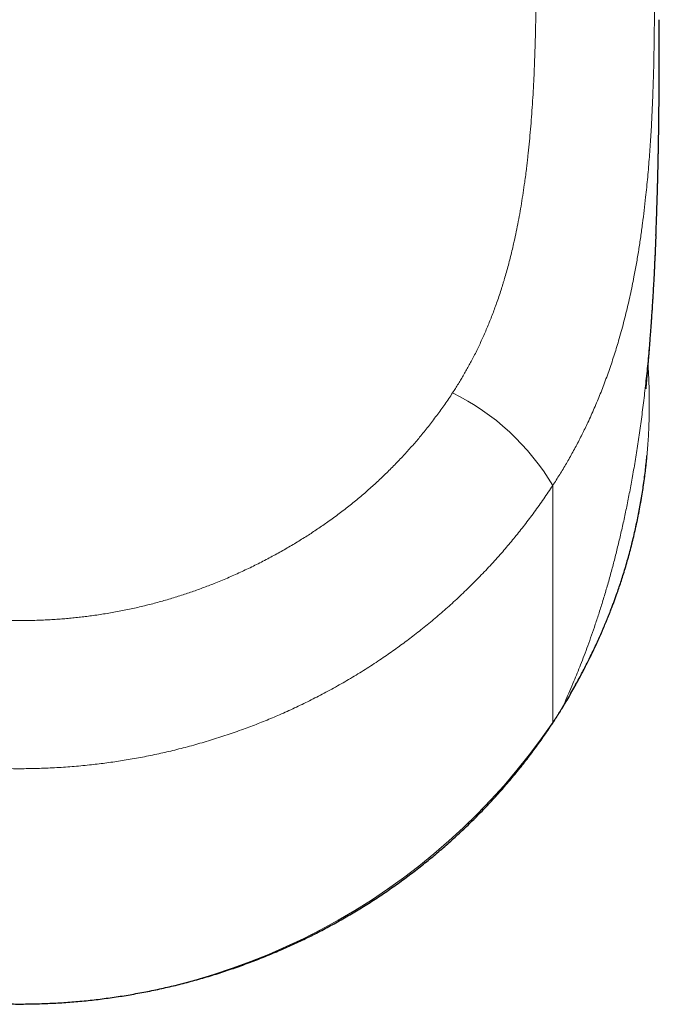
# Model space of a CAD drawing. Header units: millimetres. Extents: x 8 to 601, y 12 to 507.
# Tile 10 of 152: x 314 to 329, y 115 to 138. Entities that reach past the tile are written whole.
import ezdxf

# ---------------------------------------------------------------- set-up
doc = ezdxf.new("R2010")
doc.units = ezdxf.units.MM

msp = doc.modelspace()

# ---------------------------------------------------------------- linework, layer by layer
at = {"color": 8, "linetype": 'Continuous', "lineweight": 0}
msp.add_line((326.689, 121.496), (326.689, 127.145), dxfattribs=at)
at = {"color": 7, "linetype": 'Continuous', "lineweight": 30, "flags": 128}
msp.add_lwpolyline([(328.911, 129.444), (328.911, 129.444), (328.911, 129.445), (328.911, 129.445), (328.911, 129.446), (328.911, 129.448), (328.911, 129.45), (328.911, 129.453), (328.912, 129.456), (328.912, 129.459), (328.912, 129.463), (328.912, 129.466), (328.913, 129.47), (328.913, 129.474), (328.913, 129.478), (328.914, 129.483), (328.914, 129.487), (328.914, 129.492), (328.915, 129.499), (328.915, 129.505), (328.916, 129.511), (328.916, 129.516), (328.917, 129.521), (328.917, 129.527), (328.918, 129.533), (328.918, 129.541), (328.919, 129.552), (328.92, 129.562), (328.921, 129.572), (328.922, 129.58), (328.922, 129.588), (328.923, 129.595), (328.924, 129.605), (328.925, 129.618), (328.926, 129.629), (328.927, 129.64), (328.928, 129.651), (328.929, 129.663), (328.93, 129.677), (328.931, 129.692), (328.933, 129.707), (328.934, 129.724), (328.936, 129.743), (328.937, 129.758), (328.938, 129.773), (328.94, 129.791), (328.942, 129.81), (328.943, 129.826), (328.945, 129.845), (328.947, 129.867), (328.948, 129.885), (328.95, 129.902), (328.952, 129.927), (328.953, 129.947), (328.955, 129.965), (328.958, 129.994), (328.959, 130.015), (328.961, 130.039), (328.964, 130.066), (328.966, 130.09), (328.968, 130.122), (328.971, 130.147), (328.973, 130.178), (328.976, 130.205), (328.978, 130.237), (328.981, 130.266), (328.983, 130.299), (328.986, 130.329), (328.989, 130.369), (328.991, 130.399), (328.995, 130.438), (328.997, 130.47), (329, 130.511), (329.003, 130.546), (329.006, 130.582), (329.009, 130.627), (329.012, 130.664), (329.016, 130.712), (329.019, 130.749), (329.022, 130.799), (329.025, 130.829), (329.027, 130.864), (329.029, 130.894), (329.032, 130.929), (329.035, 130.965), (329.037, 131.003), (329.039, 131.031), (329.041, 131.057), (329.043, 131.091), (329.045, 131.116), (329.048, 131.154), (329.05, 131.186), (329.052, 131.219), (329.054, 131.248), (329.056, 131.279), (329.058, 131.313), (329.06, 131.338), (329.061, 131.362), (329.063, 131.388), (329.065, 131.419), (329.067, 131.454), (329.07, 131.491), (329.072, 131.524), (329.073, 131.553), (329.075, 131.577), (329.076, 131.601), (329.078, 131.625), (329.081, 131.682), (329.085, 131.739), (329.086, 131.765), (329.088, 131.791), (329.089, 131.819), (329.091, 131.853), (329.093, 131.893), (329.096, 131.935), (329.098, 131.973), (329.1, 132.007), (329.104, 132.088), (329.108, 132.166), (329.113, 132.261), (329.118, 132.354), (329.122, 132.451), (329.126, 132.536), (329.13, 132.626), (329.132, 132.658), (329.133, 132.692), (329.135, 132.729), (329.137, 132.769), (329.138, 132.809), (329.14, 132.843), (329.141, 132.871), (329.142, 132.894), (329.143, 132.916), (329.144, 132.937), (329.145, 132.958), (329.146, 132.994), (329.148, 133.034), (329.149, 133.074), (329.149, 133.075), (329.149, 133.076), (329.149, 133.077), (329.149, 133.078), (329.149, 133.079), (329.149, 133.08), (329.149, 133.081), (329.149, 133.081), (329.149, 133.082), (329.149, 133.083), (329.149, 133.084), (329.15, 133.084), (329.15, 133.085), (329.15, 133.085), (329.15, 133.086), (329.15, 133.086), (329.15, 133.087), (329.15, 133.087), (329.15, 133.088), (329.15, 133.088), (329.15, 133.089), (329.15, 133.089), (329.15, 133.089), (329.15, 133.09), (329.15, 133.09), (329.15, 133.09), (329.15, 133.091), (329.15, 133.091), (329.15, 133.092), (329.15, 133.092), (329.15, 133.092), (329.15, 133.092), (329.15, 133.093), (329.15, 133.093), (329.15, 133.093), (329.15, 133.094), (329.15, 133.094), (329.15, 133.094), (329.15, 133.094), (329.15, 133.094), (329.15, 133.095), (329.15, 133.095), (329.15, 133.095), (329.15, 133.095), (329.15, 133.095), (329.15, 133.095), (329.15, 133.096), (329.15, 133.096), (329.15, 133.096), (329.15, 133.096), (329.15, 133.096), (329.15, 133.096), (329.15, 133.097), (329.15, 133.097), (329.15, 133.097), (329.15, 133.097), (329.15, 133.097), (329.15, 133.097), (329.15, 133.097), (329.15, 133.097), (329.15, 133.097), (329.15, 133.098), (329.15, 133.098), (329.15, 133.098), (329.15, 133.098), (329.15, 133.098), (329.15, 133.098), (329.15, 133.098), (329.15, 133.098), (329.15, 133.098), (329.15, 133.098), (329.15, 133.098), (329.15, 133.098), (329.15, 133.098), (329.15, 133.098), (329.15, 133.098), (329.15, 133.098)], dxfattribs=at)
at = {"color": 8, "linetype": 'Continuous', "lineweight": 0, "flags": 128}
msp.add_lwpolyline([(326.689, 121.496), (326.687, 121.487), (326.684, 121.479)], dxfattribs=at)
at = {"color": 8, "linetype": 'Continuous', "lineweight": 0}
for centre, radius, start, end in [((321.788, 124.243), 5.696, 30.6387, 63.7723), ((314, 130.142), 15.354, 214.2694, 325.7306)]:
    msp.add_arc(centre, radius, start, end, dxfattribs=at)
for points, knots in [([(324.305, 129.352), (324.328, 129.388), (324.375, 129.459), (324.443, 129.568), (324.51, 129.678), (324.576, 129.789), (324.64, 129.902), (324.703, 130.016), (324.767, 130.135), (324.831, 130.26), (324.895, 130.39), (324.958, 130.521), (325.02, 130.655), (325.079, 130.79), (325.137, 130.926), (325.194, 131.065), (325.249, 131.205), (325.302, 131.346), (325.355, 131.494), (325.409, 131.649), (325.448, 131.768), (325.473, 131.846), (325.484, 131.883), (325.496, 131.92), (325.507, 131.956), (325.518, 131.993), (325.53, 132.03), (325.553, 132.109), (325.588, 132.23), (325.633, 132.394), (325.676, 132.562), (325.718, 132.732), (325.763, 132.924), (325.81, 133.137), (325.857, 133.374), (325.903, 133.616), (325.945, 133.863), (325.985, 134.115), (326.018, 134.342), (326.045, 134.543), (326.061, 134.67), (326.071, 134.752), (326.075, 134.786), (326.079, 134.821), (326.083, 134.856), (326.087, 134.891), (326.091, 134.926), (326.095, 134.961), (326.108, 135.076), (326.128, 135.275), (326.154, 135.56), (326.178, 135.853), (326.2, 136.154), (326.22, 136.464), (326.236, 136.768), (326.25, 137.067), (326.261, 137.359), (326.268, 137.583), (326.273, 137.736), (326.275, 137.817), (326.277, 137.898), (326.279, 137.973), (326.281, 138.063), (326.283, 138.169), (326.285, 138.32), (326.288, 138.496), (326.291, 138.7), (326.293, 138.911), (326.294, 139.129), (326.295, 139.31), (326.296, 139.424), (326.296, 139.466), (326.296, 139.475), (326.296, 139.479), (326.296, 139.491), (326.296, 139.513), (326.296, 139.55), (326.296, 139.597), (326.296, 139.653), (326.296, 139.717), (326.296, 139.792), (326.296, 139.876), (326.296, 139.969), (326.296, 140.072), (326.296, 140.18), (326.296, 140.294), (326.296, 140.414), (326.296, 140.541), (326.296, 140.676), (326.296, 140.819), (326.296, 140.916), (326.296, 140.967)], [0, 0, 0, 0, 0.010642, 0.021323, 0.032044, 0.042807, 0.053616, 0.06447, 0.075374, 0.087427, 0.099543, 0.111726, 0.123979, 0.136302, 0.148701, 0.161175, 0.173729, 0.186363, 0.199082, 0.213171, 0.227367, 0.230568, 0.233776, 0.236989, 0.240207, 0.243431, 0.246661, 0.249897, 0.263956, 0.278219, 0.29269, 0.30737, 0.322262, 0.342087, 0.362284, 0.382856, 0.403808, 0.425143, 0.446866, 0.461416, 0.476138, 0.47905, 0.481969, 0.484894, 0.487826, 0.490765, 0.49371, 0.496662, 0.49962, 0.522892, 0.546829, 0.571433, 0.596707, 0.622653, 0.649273, 0.673257, 0.697766, 0.7228, 0.729497, 0.736231, 0.743001, 0.749788, 0.75506, 0.765654, 0.776566, 0.79291, 0.809917, 0.827589, 0.845925, 0.864648, 0.87309, 0.874763, 0.875091, 0.87539, 0.875718, 0.877985, 0.881087, 0.885026, 0.889665, 0.895098, 0.901323, 0.90834, 0.916151, 0.924754, 0.93415, 0.94346, 0.953436, 0.964077, 0.975386, 0.98736, 1, 1, 1, 1]), ([(329.111, 140.258), (329.111, 139.886), (329.112, 139.135), (329.11, 137.997), (329.094, 137.077), (329.07, 136.382), (329.05, 135.915), (329.023, 135.445), (328.99, 134.97), (328.95, 134.491), (328.908, 134.067), (328.866, 133.698), (328.827, 133.386), (328.784, 133.071), (328.736, 132.754), (328.682, 132.435), (328.63, 132.15), (328.58, 131.899), (328.534, 131.682), (328.485, 131.464), (328.433, 131.246), (328.378, 131.028), (328.319, 130.81), (328.26, 130.603), (328.202, 130.409), (328.145, 130.228), (328.085, 130.046), (328.022, 129.864), (327.957, 129.682), (327.89, 129.504), (327.822, 129.329), (327.752, 129.158), (327.679, 128.988), (327.604, 128.817), (327.53, 128.656), (327.458, 128.505), (327.389, 128.364), (327.317, 128.223), (327.243, 128.082), (327.167, 127.942), (327.09, 127.804), (327.013, 127.669), (326.935, 127.538), (326.855, 127.406), (326.773, 127.275), (326.717, 127.189), (326.689, 127.145)], [0, 0, 0, 0, 0.08263, 0.166683, 0.252367, 0.286527, 0.320992, 0.355781, 0.390913, 0.42641, 0.462295, 0.485369, 0.508654, 0.532143, 0.555827, 0.5797, 0.603756, 0.620058, 0.636441, 0.652904, 0.669447, 0.686071, 0.702775, 0.719561, 0.733583, 0.747662, 0.761802, 0.776002, 0.790266, 0.804593, 0.818163, 0.831794, 0.845489, 0.859248, 0.873075, 0.884651, 0.896277, 0.907956, 0.919688, 0.931476, 0.943321, 0.954544, 0.965821, 0.977155, 0.988547, 1, 1, 1, 1]), ([(329.15, 133.104), (329.15, 133.088), (329.143, 132.892), (329.126, 132.521), (329.099, 131.994), (329.068, 131.477), (329.032, 130.971), (328.992, 130.477), (328.947, 129.993), (328.897, 129.521), (328.844, 129.063), (328.786, 128.62), (328.724, 128.19), (328.659, 127.772), (328.592, 127.376), (328.522, 127.001), (328.452, 126.646), (328.379, 126.302), (328.304, 125.968), (328.226, 125.645), (328.147, 125.333), (328.064, 125.023), (327.977, 124.715), (327.887, 124.41), (327.796, 124.12), (327.705, 123.844), (327.615, 123.581), (327.527, 123.334), (327.44, 123.1), (327.356, 122.882), (327.274, 122.677), (327.189, 122.47), (327.099, 122.26), (327.006, 122.048), (326.945, 121.913), (326.915, 121.848)], [0, 0, 0, 0, 0.003915, 0.049121, 0.093662, 0.137512, 0.180646, 0.223037, 0.264661, 0.305491, 0.345502, 0.383977, 0.421615, 0.458389, 0.494274, 0.526677, 0.558278, 0.589058, 0.618999, 0.648084, 0.676293, 0.703608, 0.732599, 0.760459, 0.787162, 0.812678, 0.836976, 0.860027, 0.881803, 0.902306, 0.92154, 0.93951, 0.961241, 0.981273, 1, 1, 1, 1]), ([(326.915, 121.848), (326.952, 121.909), (327.025, 122.03), (327.132, 122.214), (327.237, 122.399), (327.339, 122.585), (327.437, 122.772), (327.532, 122.959), (327.624, 123.146), (327.713, 123.335), (327.799, 123.526), (327.884, 123.719), (327.966, 123.915), (328.045, 124.112), (328.121, 124.31), (328.193, 124.509), (328.263, 124.709), (328.33, 124.91), (328.393, 125.111), (328.453, 125.314), (328.51, 125.517), (328.564, 125.721), (328.615, 125.925), (328.662, 126.128), (328.705, 126.33), (328.746, 126.533), (328.784, 126.738), (328.818, 126.945), (328.85, 127.154), (328.879, 127.363), (328.904, 127.572), (328.926, 127.782), (328.945, 127.992), (328.96, 128.203), (328.972, 128.413), (328.981, 128.623), (328.987, 128.834), (328.989, 129.044), (328.988, 129.254), (328.984, 129.462), (328.976, 129.668), (328.968, 129.845), (328.96, 129.954), (328.958, 129.993)], [0, 0, 0, 0, 0.024743, 0.049486, 0.074231, 0.098977, 0.123723, 0.148027, 0.172332, 0.196636, 0.220941, 0.245742, 0.270543, 0.295344, 0.320145, 0.344947, 0.369749, 0.394552, 0.419302, 0.444053, 0.468806, 0.493559, 0.518314, 0.542627, 0.566941, 0.591256, 0.615571, 0.640383, 0.665195, 0.690008, 0.714821, 0.739634, 0.764447, 0.789261, 0.81402, 0.83878, 0.863541, 0.888303, 0.913065, 0.937387, 0.961709, 0.986032, 1, 1, 1, 1]), ([(303.695, 129.352), (303.724, 129.308), (303.782, 129.221), (303.871, 129.092), (303.961, 128.964), (304.053, 128.838), (304.147, 128.713), (304.24, 128.592), (304.333, 128.474), (304.425, 128.36), (304.519, 128.248), (304.614, 128.137), (304.714, 128.022), (304.82, 127.905), (304.931, 127.786), (305.044, 127.668), (305.158, 127.552), (305.274, 127.437), (305.392, 127.324), (305.511, 127.212), (305.631, 127.104), (305.749, 126.999), (305.868, 126.897), (305.988, 126.797), (306.109, 126.699), (306.232, 126.601), (306.354, 126.507), (306.475, 126.417), (306.595, 126.329), (306.717, 126.242), (306.839, 126.157), (306.969, 126.07), (307.104, 125.981), (307.246, 125.89), (307.39, 125.801), (307.535, 125.714), (307.682, 125.628), (307.831, 125.544), (307.981, 125.461), (308.14, 125.377), (308.307, 125.291), (308.482, 125.204), (308.657, 125.12), (308.833, 125.039), (309.009, 124.961), (309.184, 124.886), (309.359, 124.815), (309.534, 124.747), (309.704, 124.683), (309.868, 124.624), (310.026, 124.57), (310.185, 124.518), (310.344, 124.468), (310.504, 124.421), (310.664, 124.375), (310.824, 124.332), (310.983, 124.292), (311.139, 124.254), (311.293, 124.219), (311.448, 124.186), (311.603, 124.155), (311.758, 124.126), (311.911, 124.1), (312.061, 124.075), (312.209, 124.053), (312.357, 124.033), (312.505, 124.015), (312.66, 123.998), (312.821, 123.982), (312.988, 123.968), (313.156, 123.955), (313.324, 123.946), (313.492, 123.938), (313.662, 123.932), (313.831, 123.929), (313.998, 123.928), (314.163, 123.929), (314.324, 123.932), (314.484, 123.937), (314.644, 123.944), (314.804, 123.953), (314.961, 123.964), (315.113, 123.976), (315.263, 123.99), (315.412, 124.005), (315.56, 124.023), (315.714, 124.043), (315.874, 124.065), (316.038, 124.091), (316.202, 124.119), (316.366, 124.149), (316.529, 124.181), (316.691, 124.215), (316.854, 124.252), (317.012, 124.29), (317.168, 124.33), (317.321, 124.371), (317.473, 124.414), (317.625, 124.459), (317.776, 124.506), (317.924, 124.554), (318.069, 124.602), (318.211, 124.652), (318.352, 124.704), (318.492, 124.757), (318.638, 124.814), (318.789, 124.875), (318.945, 124.941), (319.1, 125.009), (319.254, 125.079), (319.409, 125.151), (319.562, 125.225), (319.715, 125.302), (319.866, 125.38), (320.012, 125.458), (320.155, 125.536), (320.297, 125.616), (320.437, 125.697), (320.575, 125.78), (320.709, 125.862), (320.84, 125.944), (320.966, 126.026), (321.091, 126.109), (321.215, 126.194), (321.341, 126.283), (321.472, 126.377), (321.605, 126.475), (321.736, 126.576), (321.866, 126.678), (321.994, 126.781), (322.12, 126.886), (322.244, 126.993), (322.365, 127.1), (322.483, 127.206), (322.596, 127.312), (322.708, 127.419), (322.819, 127.528), (322.928, 127.638), (323.033, 127.748), (323.135, 127.857), (323.234, 127.965), (323.331, 128.074), (323.427, 128.185), (323.525, 128.301), (323.626, 128.423), (323.728, 128.551), (323.828, 128.68), (323.927, 128.811), (324.024, 128.944), (324.12, 129.078), (324.214, 129.214), (324.275, 129.306), (324.305, 129.352)], [0, 0, 0, 0, 0.006577, 0.013137, 0.019683, 0.026214, 0.032732, 0.039238, 0.045363, 0.051479, 0.057587, 0.063689, 0.069786, 0.076584, 0.083379, 0.09017, 0.09696, 0.103749, 0.110539, 0.117333, 0.12413, 0.130594, 0.137064, 0.143541, 0.150026, 0.156521, 0.163027, 0.169171, 0.175327, 0.181495, 0.187677, 0.193873, 0.200806, 0.207759, 0.214734, 0.221732, 0.228753, 0.2358, 0.242874, 0.249975, 0.25804, 0.266071, 0.274071, 0.282041, 0.289984, 0.297759, 0.305511, 0.313241, 0.320952, 0.327822, 0.334678, 0.341523, 0.348358, 0.355183, 0.362001, 0.368812, 0.375618, 0.382083, 0.388545, 0.395006, 0.401467, 0.40793, 0.414394, 0.420493, 0.426595, 0.432703, 0.438816, 0.444937, 0.451777, 0.458628, 0.465492, 0.472369, 0.479262, 0.486171, 0.493097, 0.500042, 0.506637, 0.513215, 0.519778, 0.526326, 0.53286, 0.539382, 0.545521, 0.551651, 0.557772, 0.563886, 0.569994, 0.576805, 0.58361, 0.590411, 0.59721, 0.604007, 0.610804, 0.617603, 0.624404, 0.630871, 0.637343, 0.64382, 0.650305, 0.656797, 0.663299, 0.669439, 0.675589, 0.681751, 0.687924, 0.69411, 0.701031, 0.70797, 0.714929, 0.72191, 0.728912, 0.735938, 0.742989, 0.750066, 0.75681, 0.763529, 0.770225, 0.776897, 0.783548, 0.790178, 0.796412, 0.802629, 0.80883, 0.815017, 0.82119, 0.828064, 0.834924, 0.841771, 0.848606, 0.85543, 0.862246, 0.869053, 0.875854, 0.882312, 0.888767, 0.89522, 0.901672, 0.908124, 0.914577, 0.920664, 0.926754, 0.932848, 0.938947, 0.945053, 0.951876, 0.958709, 0.965554, 0.972412, 0.979284, 0.986172, 0.993077, 1, 1, 1, 1]), ([(326.689, 127.145), (326.653, 127.092), (326.583, 126.984), (326.474, 126.825), (326.363, 126.667), (326.25, 126.511), (326.135, 126.356), (326.02, 126.206), (325.905, 126.06), (325.791, 125.918), (325.675, 125.777), (325.557, 125.638), (325.433, 125.495), (325.302, 125.348), (325.164, 125.198), (325.024, 125.05), (324.882, 124.904), (324.738, 124.759), (324.591, 124.617), (324.443, 124.476), (324.295, 124.34), (324.148, 124.208), (324.002, 124.08), (323.853, 123.954), (323.704, 123.83), (323.552, 123.708), (323.402, 123.59), (323.253, 123.476), (323.106, 123.366), (322.957, 123.258), (322.807, 123.151), (322.649, 123.043), (322.484, 122.932), (322.312, 122.82), (322.138, 122.71), (321.963, 122.603), (321.786, 122.498), (321.607, 122.395), (321.427, 122.294), (321.249, 122.198), (321.072, 122.106), (320.897, 122.017), (320.721, 121.931), (320.544, 121.846), (320.366, 121.765), (320.19, 121.686), (320.016, 121.612), (319.845, 121.541), (319.673, 121.472), (319.5, 121.405), (319.319, 121.338), (319.131, 121.271), (318.935, 121.203), (318.738, 121.139), (318.541, 121.077), (318.342, 121.018), (318.142, 120.961), (317.942, 120.907), (317.745, 120.857), (317.549, 120.809), (317.357, 120.766), (317.164, 120.724), (316.971, 120.685), (316.777, 120.649), (316.586, 120.616), (316.399, 120.585), (316.215, 120.558), (316.03, 120.532), (315.845, 120.509), (315.653, 120.487), (315.453, 120.467), (315.246, 120.449), (315.039, 120.434), (314.831, 120.421), (314.624, 120.412), (314.416, 120.405), (314.208, 120.401), (314.003, 120.399), (313.802, 120.4), (313.605, 120.404), (313.407, 120.411), (313.21, 120.419), (313.013, 120.431), (312.819, 120.444), (312.63, 120.46), (312.444, 120.477), (312.259, 120.497), (312.074, 120.519), (311.882, 120.544), (311.684, 120.572), (311.479, 120.605), (311.274, 120.64), (311.07, 120.677), (310.866, 120.718), (310.663, 120.761), (310.461, 120.807), (310.262, 120.855), (310.068, 120.904), (309.877, 120.955), (309.688, 121.009), (309.499, 121.065), (309.311, 121.123), (309.127, 121.183), (308.948, 121.243), (308.773, 121.305), (308.598, 121.368), (308.425, 121.434), (308.246, 121.504), (308.061, 121.58), (307.87, 121.66), (307.681, 121.743), (307.493, 121.829), (307.306, 121.917), (307.121, 122.008), (306.937, 122.101), (306.757, 122.195), (306.582, 122.29), (306.411, 122.385), (306.241, 122.482), (306.072, 122.582), (305.905, 122.683), (305.743, 122.785), (305.585, 122.887), (305.431, 122.989), (305.279, 123.092), (305.128, 123.197), (304.973, 123.309), (304.813, 123.426), (304.65, 123.55), (304.488, 123.676), (304.328, 123.804), (304.17, 123.934), (304.014, 124.067), (303.86, 124.201), (303.71, 124.335), (303.564, 124.469), (303.423, 124.603), (303.284, 124.738), (303.147, 124.875), (303.011, 125.013), (302.88, 125.151), (302.754, 125.288), (302.631, 125.423), (302.511, 125.56), (302.392, 125.698), (302.27, 125.844), (302.146, 125.996), (302.02, 126.155), (301.896, 126.316), (301.774, 126.479), (301.655, 126.643), (301.538, 126.809), (301.423, 126.976), (301.349, 127.089), (301.311, 127.145)], [0, 0, 0, 0, 0.006535, 0.01307, 0.019605, 0.026139, 0.032674, 0.039209, 0.04537, 0.051531, 0.057692, 0.063853, 0.070014, 0.07689, 0.083766, 0.090642, 0.097518, 0.104394, 0.11127, 0.118145, 0.125021, 0.131555, 0.138089, 0.144622, 0.151156, 0.15769, 0.164224, 0.170384, 0.176544, 0.182704, 0.188864, 0.195024, 0.2019, 0.208775, 0.21565, 0.222525, 0.229399, 0.236274, 0.243149, 0.250024, 0.256557, 0.26309, 0.269623, 0.276156, 0.282689, 0.289222, 0.295382, 0.301541, 0.307701, 0.31386, 0.32002, 0.326894, 0.333769, 0.340643, 0.347518, 0.354392, 0.361266, 0.368141, 0.375015, 0.381548, 0.38808, 0.394613, 0.401145, 0.407678, 0.414211, 0.42037, 0.426529, 0.432688, 0.438848, 0.445007, 0.451881, 0.458755, 0.465629, 0.472504, 0.479378, 0.486252, 0.493126, 0.5, 0.506533, 0.513065, 0.519598, 0.52613, 0.532663, 0.539195, 0.545354, 0.551514, 0.557673, 0.563832, 0.569991, 0.576865, 0.58374, 0.590614, 0.597488, 0.604362, 0.611237, 0.618111, 0.624985, 0.631518, 0.63805, 0.644583, 0.651116, 0.657649, 0.664181, 0.670341, 0.6765, 0.68266, 0.688819, 0.694979, 0.701853, 0.708728, 0.715603, 0.722477, 0.729352, 0.736227, 0.743101, 0.749976, 0.756509, 0.763042, 0.769576, 0.776109, 0.782642, 0.789175, 0.795335, 0.801496, 0.807656, 0.813816, 0.819976, 0.826851, 0.833726, 0.840602, 0.847477, 0.854353, 0.861228, 0.868104, 0.874979, 0.881513, 0.888047, 0.894581, 0.901115, 0.907649, 0.914183, 0.920344, 0.926505, 0.932666, 0.938827, 0.944988, 0.951864, 0.958741, 0.965617, 0.972494, 0.97937, 0.986247, 0.993123, 1, 1, 1, 1]), ([(326.689, 121.496), (326.71, 121.529), (326.753, 121.594), (326.828, 121.711), (326.881, 121.797), (326.913, 121.849)], [0, 0, 0, 0, 0.279997, 0.560002, 1, 1, 1, 1]), ([(326.914, 121.849), (326.914, 121.848), (326.914, 121.847), (326.914, 121.846), (326.914, 121.844), (326.914, 121.843), (326.914, 121.842), (326.913, 121.84), (326.913, 121.839), (326.913, 121.838), (326.912, 121.837), (326.912, 121.835), (326.911, 121.834), (326.91, 121.833), (326.91, 121.833), (326.91, 121.832)], [0, 0, 0, 0, 0.076464, 0.153304, 0.230518, 0.308101, 0.386051, 0.462962, 0.54022, 0.61782, 0.695759, 0.775633, 0.855852, 0.936411, 1, 1, 1, 1])]:
    msp.add_open_spline(points, degree=3, knots=knots, dxfattribs=at)
at = {"color": 7, "linetype": 'Continuous', "lineweight": 30}
for points, knots in [([(329.146, 133.104), (329.146, 133.109), (329.147, 133.128), (329.148, 133.162), (329.15, 133.207), (329.152, 133.257), (329.154, 133.308), (329.156, 133.356), (329.157, 133.399), (329.158, 133.432), (329.159, 133.461), (329.16, 133.488), (329.161, 133.519), (329.163, 133.553), (329.164, 133.589), (329.165, 133.623), (329.166, 133.654), (329.167, 133.68), (329.168, 133.703), (329.168, 133.727), (329.169, 133.754), (329.17, 133.783), (329.171, 133.817), (329.172, 133.851), (329.173, 133.883), (329.174, 133.909), (329.175, 133.93), (329.175, 133.948), (329.176, 133.967), (329.177, 133.988), (329.177, 134.013), (329.178, 134.04), (329.179, 134.068), (329.18, 134.092), (329.18, 134.114), (329.181, 134.131), (329.181, 134.147), (329.182, 134.164), (329.182, 134.182), (329.183, 134.205), (329.184, 134.234), (329.185, 134.264), (329.185, 134.293), (329.186, 134.317), (329.187, 134.338), (329.187, 134.358), (329.188, 134.379), (329.188, 134.403), (329.189, 134.43), (329.19, 134.455), (329.19, 134.477), (329.191, 134.496), (329.191, 134.515), (329.192, 134.536), (329.192, 134.561), (329.193, 134.59), (329.194, 134.618), (329.194, 134.649), (329.195, 134.687), (329.196, 134.734), (329.197, 134.783), (329.198, 134.83), (329.199, 134.877), (329.2, 134.918), (329.201, 134.949), (329.201, 134.967), (329.202, 134.986), (329.202, 135.008), (329.202, 135.032), (329.203, 135.055), (329.203, 135.075), (329.204, 135.093), (329.204, 135.109), (329.204, 135.126), (329.205, 135.154), (329.205, 135.189), (329.206, 135.228), (329.207, 135.266), (329.207, 135.305), (329.208, 135.343), (329.209, 135.373), (329.209, 135.398), (329.209, 135.422), (329.21, 135.445), (329.21, 135.465), (329.21, 135.484), (329.211, 135.504), (329.211, 135.528), (329.211, 135.552), (329.212, 135.573), (329.212, 135.595), (329.212, 135.619), (329.213, 135.648), (329.213, 135.682), (329.214, 135.715), (329.214, 135.743), (329.214, 135.767), (329.215, 135.79), (329.215, 135.816), (329.215, 135.843), (329.215, 135.868), (329.216, 135.891), (329.216, 135.911), (329.216, 135.938), (329.217, 135.973), (329.217, 136.014), (329.218, 136.06), (329.218, 136.105), (329.218, 136.147), (329.219, 136.189), (329.219, 136.232), (329.22, 136.274), (329.22, 136.311), (329.22, 136.347), (329.22, 136.384), (329.221, 136.418), (329.221, 136.452), (329.221, 136.488), (329.221, 136.523), (329.222, 136.562), (329.222, 136.607), (329.222, 136.656), (329.223, 136.706), (329.223, 136.756), (329.223, 136.809), (329.223, 136.862), (329.224, 136.913), (329.224, 136.957), (329.224, 136.992), (329.224, 137.022), (329.224, 137.056), (329.224, 137.091), (329.224, 137.129), (329.225, 137.167), (329.225, 137.207), (329.225, 137.246), (329.225, 137.285), (329.225, 137.321), (329.225, 137.357), (329.225, 137.393), (329.225, 137.431), (329.225, 137.47), (329.225, 137.513), (329.225, 137.555), (329.225, 137.591), (329.225, 137.619), (329.225, 137.641), (329.225, 137.663), (329.226, 137.685), (329.226, 137.71), (329.226, 137.736), (329.226, 137.764), (329.226, 137.793), (329.226, 137.824), (329.226, 137.858), (329.226, 137.894), (329.226, 137.934), (329.226, 137.978), (329.226, 138.03), (329.226, 138.093), (329.226, 138.165), (329.226, 138.215), (329.226, 138.241)], [0, 0, 0, 0, 0.003966, 0.013849, 0.024993, 0.03741, 0.04997, 0.062247, 0.072044, 0.080805, 0.086554, 0.092631, 0.099946, 0.108286, 0.117076, 0.12532, 0.132253, 0.138205, 0.143678, 0.14907, 0.154992, 0.161797, 0.169674, 0.177944, 0.185303, 0.191594, 0.195784, 0.199824, 0.203852, 0.208484, 0.214442, 0.220617, 0.226795, 0.23259, 0.237279, 0.240975, 0.24445, 0.247919, 0.251722, 0.256559, 0.263462, 0.270364, 0.276744, 0.281938, 0.286329, 0.290679, 0.294795, 0.300097, 0.306329, 0.311844, 0.316383, 0.320402, 0.324132, 0.32851, 0.334054, 0.340341, 0.346474, 0.351992, 0.360129, 0.370209, 0.381736, 0.390142, 0.399779, 0.410932, 0.415174, 0.418609, 0.422083, 0.42654, 0.431796, 0.436639, 0.44063, 0.444173, 0.447308, 0.450334, 0.454317, 0.464092, 0.470895, 0.477879, 0.48633, 0.494096, 0.500013, 0.503933, 0.508928, 0.513766, 0.517502, 0.520481, 0.524312, 0.529262, 0.534214, 0.537915, 0.541768, 0.54635, 0.551802, 0.558364, 0.565422, 0.570557, 0.574346, 0.578472, 0.58374, 0.588912, 0.593523, 0.597618, 0.601376, 0.604813, 0.612355, 0.6205, 0.627636, 0.637067, 0.645031, 0.650611, 0.659804, 0.667785, 0.673071, 0.679925, 0.686955, 0.692308, 0.697858, 0.704938, 0.711362, 0.716334, 0.725349, 0.734556, 0.741843, 0.751428, 0.760136, 0.768903, 0.778424, 0.786272, 0.79107, 0.796263, 0.801852, 0.807838, 0.814164, 0.820776, 0.827272, 0.833897, 0.840436, 0.846689, 0.852213, 0.858489, 0.864445, 0.871029, 0.878242, 0.885631, 0.892179, 0.896094, 0.89961, 0.903089, 0.906864, 0.910934, 0.915302, 0.919966, 0.924826, 0.929971, 0.935496, 0.941493, 0.948282, 0.955591, 0.963419, 0.974718, 0.986952, 1, 1, 1, 1]), ([(326.91, 121.833), (326.917, 121.844), (326.957, 121.91), (327.028, 122.031), (327.123, 122.195), (327.213, 122.354), (327.297, 122.509), (327.377, 122.658), (327.452, 122.803), (327.523, 122.943), (327.595, 123.087), (327.666, 123.234), (327.736, 123.385), (327.801, 123.529), (327.862, 123.666), (327.918, 123.798), (327.97, 123.923), (328.018, 124.042), (328.063, 124.154), (328.103, 124.26), (328.141, 124.359), (328.176, 124.455), (328.216, 124.566), (328.261, 124.697), (328.311, 124.846), (328.362, 125.005), (328.413, 125.172), (328.464, 125.348), (328.514, 125.526), (328.561, 125.705), (328.606, 125.887), (328.648, 126.067), (328.687, 126.244), (328.723, 126.418), (328.757, 126.592), (328.788, 126.767), (328.818, 126.944), (328.845, 127.123), (328.871, 127.304), (328.894, 127.485), (328.914, 127.667), (328.927, 127.792), (328.932, 127.856), (328.932, 127.859)], [0, 0, 0, 0, 0.005887, 0.035975, 0.065181, 0.093508, 0.120959, 0.147068, 0.172337, 0.196767, 0.220362, 0.247365, 0.273191, 0.297843, 0.321325, 0.343638, 0.364785, 0.384768, 0.403589, 0.421249, 0.437747, 0.453284, 0.46877, 0.493232, 0.517855, 0.542656, 0.571053, 0.599672, 0.62851, 0.657561, 0.686821, 0.716259, 0.744047, 0.771841, 0.799636, 0.827426, 0.855207, 0.883891, 0.912554, 0.941191, 0.969798, 0.998487, 1, 1, 1, 1]), ([(326.684, 121.479), (326.692, 121.491), (326.708, 121.515), (326.73, 121.549), (326.749, 121.578), (326.764, 121.602), (326.777, 121.622), (326.79, 121.642), (326.805, 121.666), (326.825, 121.698), (326.85, 121.737), (326.879, 121.783), (326.899, 121.817), (326.91, 121.835)], [0, 0, 0, 0, 0.108896, 0.204066, 0.285516, 0.353246, 0.40726, 0.452501, 0.52233, 0.611993, 0.72149, 0.850825, 1, 1, 1, 1]), ([(301.316, 121.479), (301.334, 121.452), (301.387, 121.372), (301.476, 121.242), (301.582, 121.089), (301.691, 120.938), (301.802, 120.787), (301.915, 120.638), (302.03, 120.491), (302.147, 120.345), (302.266, 120.2), (302.387, 120.057), (302.51, 119.916), (302.634, 119.776), (302.761, 119.637), (302.889, 119.5), (303.019, 119.365), (303.151, 119.231), (303.285, 119.099), (303.42, 118.968), (303.558, 118.839), (303.697, 118.712), (303.837, 118.587), (303.98, 118.463), (304.124, 118.341), (304.269, 118.221), (304.416, 118.102), (304.565, 117.986), (304.715, 117.871), (304.867, 117.758), (305.021, 117.647), (305.176, 117.538), (305.332, 117.431), (305.49, 117.325), (305.649, 117.222), (305.809, 117.12), (305.971, 117.021), (306.134, 116.924), (306.299, 116.828), (306.464, 116.735), (306.631, 116.643), (306.8, 116.554), (306.969, 116.467), (307.14, 116.382), (307.311, 116.299), (307.484, 116.218), (307.658, 116.139), (307.833, 116.062), (308.009, 115.988), (308.185, 115.915), (308.363, 115.845), (308.542, 115.777), (308.722, 115.711), (308.902, 115.647), (309.084, 115.586), (309.266, 115.527), (309.449, 115.47), (309.632, 115.415), (309.817, 115.363), (310.002, 115.313), (310.188, 115.265), (310.374, 115.219), (310.561, 115.176), (310.749, 115.135), (310.937, 115.096), (311.125, 115.06), (311.315, 115.026), (311.504, 114.994), (311.694, 114.965), (311.884, 114.937), (312.075, 114.913), (312.266, 114.89), (312.457, 114.87), (312.649, 114.852), (312.84, 114.837), (313.032, 114.824), (313.224, 114.813), (313.417, 114.805), (313.609, 114.799), (313.801, 114.795), (313.994, 114.794), (314.186, 114.795), (314.379, 114.799), (314.571, 114.804), (314.763, 114.813), (314.955, 114.823), (315.147, 114.836), (315.339, 114.851), (315.531, 114.869), (315.722, 114.889), (315.913, 114.911), (316.103, 114.936), (316.294, 114.963), (316.484, 114.992), (316.673, 115.024), (316.862, 115.058), (317.051, 115.094), (317.239, 115.132), (317.427, 115.173), (317.614, 115.216), (317.8, 115.262), (317.986, 115.31), (318.171, 115.36), (318.356, 115.412), (318.54, 115.466), (318.723, 115.523), (318.905, 115.582), (319.086, 115.644), (319.267, 115.707), (319.447, 115.773), (319.625, 115.841), (319.803, 115.911), (319.98, 115.983), (320.156, 116.057), (320.331, 116.134), (320.505, 116.213), (320.678, 116.293), (320.85, 116.376), (321.02, 116.461), (321.19, 116.548), (321.358, 116.638), (321.525, 116.729), (321.691, 116.822), (321.855, 116.918), (322.019, 117.015), (322.181, 117.114), (322.341, 117.215), (322.501, 117.319), (322.658, 117.424), (322.815, 117.531), (322.97, 117.64), (323.123, 117.751), (323.275, 117.864), (323.426, 117.978), (323.574, 118.095), (323.722, 118.213), (323.868, 118.333), (324.012, 118.455), (324.154, 118.579), (324.295, 118.704), (324.434, 118.831), (324.571, 118.96), (324.707, 119.09), (324.841, 119.223), (324.973, 119.356), (325.103, 119.492), (325.232, 119.629), (325.358, 119.767), (325.483, 119.907), (325.606, 120.049), (325.727, 120.192), (325.846, 120.336), (325.963, 120.482), (326.078, 120.629), (326.191, 120.778), (326.302, 120.928), (326.411, 121.08), (326.518, 121.233), (326.609, 121.366), (326.664, 121.448), (326.684, 121.479)], [0, 0, 0, 0, 0.003394, 0.009753, 0.016113, 0.022472, 0.028832, 0.035192, 0.041553, 0.047913, 0.054274, 0.060634, 0.066995, 0.073356, 0.079717, 0.086078, 0.09244, 0.098801, 0.105163, 0.111525, 0.117887, 0.124249, 0.130611, 0.136974, 0.143336, 0.149699, 0.156062, 0.162425, 0.168788, 0.175151, 0.181514, 0.187878, 0.194241, 0.200605, 0.206969, 0.213333, 0.219697, 0.226061, 0.232425, 0.23879, 0.245154, 0.251519, 0.257884, 0.264248, 0.270613, 0.276978, 0.283343, 0.289709, 0.296074, 0.302439, 0.308805, 0.31517, 0.321536, 0.327902, 0.334268, 0.340633, 0.346999, 0.353365, 0.359731, 0.366098, 0.372464, 0.37883, 0.385196, 0.391563, 0.397929, 0.404295, 0.410662, 0.417028, 0.423395, 0.429762, 0.436128, 0.442495, 0.448862, 0.455228, 0.461595, 0.467962, 0.474329, 0.480695, 0.487062, 0.493429, 0.499796, 0.506163, 0.512529, 0.518896, 0.525263, 0.53163, 0.537997, 0.544364, 0.55073, 0.557097, 0.563464, 0.569831, 0.576197, 0.582564, 0.588931, 0.595297, 0.601664, 0.60803, 0.614397, 0.620763, 0.62713, 0.633496, 0.639863, 0.646229, 0.652595, 0.658961, 0.665327, 0.671693, 0.678059, 0.684425, 0.690791, 0.697157, 0.703523, 0.709888, 0.716254, 0.722619, 0.728985, 0.73535, 0.741715, 0.74808, 0.754445, 0.76081, 0.767175, 0.77354, 0.779904, 0.786269, 0.792633, 0.798997, 0.805362, 0.811726, 0.818089, 0.824453, 0.830817, 0.83718, 0.843544, 0.849907, 0.85627, 0.862633, 0.868996, 0.875359, 0.881722, 0.888084, 0.894446, 0.900809, 0.907171, 0.913533, 0.919894, 0.926256, 0.932617, 0.938979, 0.94534, 0.951701, 0.958062, 0.964422, 0.970783, 0.977143, 0.983504, 0.989864, 0.996224, 1, 1, 1, 1])]:
    msp.add_open_spline(points, degree=3, knots=knots, dxfattribs=at)

doc.saveas('drawing.dxf')
